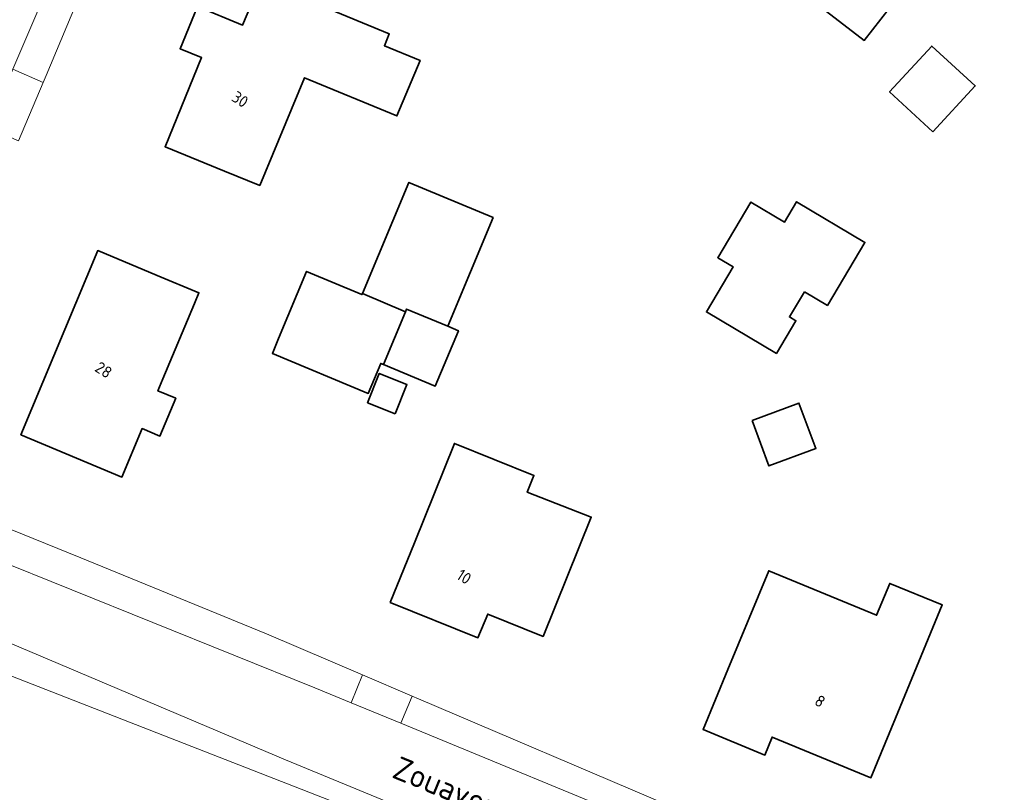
# Model space of a CAD drawing. Extents: x 184422 to 188298, y 343471 to 350189.
# Tile 138 of 256: x 186064 to 186140, y 347081 to 347142. Entities that reach past the tile are written whole.
import ezdxf
from ezdxf.enums import TextEntityAlignment as Align

# ---------------------------------------------------------------- set-up
doc = ezdxf.new("R2010")
doc.units = 0
for name, color, linetype, lineweight in [('B-WA-OG-TERREIN_ERF-GV', 252, 'Continuous', 18), ('B-WA-OG-TOPOGRAFIE-T18', 252, 'Continuous', 18), ('B-WA-VH-VERHARDING_ASFALT-GV', 252, 'Continuous', 18), ('B-WA-VH-VERHARDING_BETONSTRAATSTEEN-GV', 252, 'Continuous', 18), ('B-WA-VH-VERHARDING_HALFVERHARDING_GRIND-GV', 252, 'Continuous', 18), ('B-WE-OG-BEBOUWING-GV', 250, 'Continuous', 35), ('B-WE-OG-BEBOUWING-T18', 10, 'Continuous', 18)]:
    doc.layers.add(name, color=color, linetype=linetype, lineweight=lineweight)
doc.styles.add('NLCS-ISO-M1000-T18', font='NLCS-ISO.ttf', dxfattribs={"height": 1.8})
doc.styles.add('NLCS-ISO-M500-T18', font='NLCS-ISO.ttf', dxfattribs={"height": 0.9})

msp = doc.modelspace()

# ---------------------------------------------------------------- linework, layer by layer
at = {"layer": 'B-WA-OG-TERREIN_ERF-GV', "flags": 128}
for points in [[(186129.34, 347149.308), (186133.95, 347145.738), (186129.427, 347139.9), (186124.818, 347143.47)], [(186129.34, 347149.308), (186133.95, 347145.738), (186129.427, 347139.9), (186124.818, 347143.47)], [(186129.34, 347149.308), (186133.95, 347145.738), (186129.427, 347139.9), (186124.818, 347143.47)], [(186079.727, 347129.748), (186075.099, 347131.639), (186077.93, 347138.567), (186076.267, 347139.251), (186077.622, 347142.539), (186081.126, 347141.096), (186082.553, 347144.54), (186087.172, 347142.626), (186092.519, 347140.41), (186092.14, 347139.496), (186094.91, 347138.348), (186093.121, 347134.031), (186085.944, 347137.005), (186082.467, 347128.613)], [(186079.727, 347129.748), (186075.099, 347131.639), (186077.93, 347138.567), (186076.267, 347139.251), (186077.622, 347142.539), (186081.126, 347141.096), (186082.553, 347144.54), (186087.172, 347142.626), (186092.519, 347140.41), (186092.14, 347139.496), (186094.91, 347138.348), (186093.121, 347134.031), (186085.944, 347137.005), (186082.467, 347128.613)], [(186079.727, 347129.748), (186075.099, 347131.639), (186077.93, 347138.567), (186076.267, 347139.251), (186077.622, 347142.539), (186081.126, 347141.096), (186082.553, 347144.54), (186087.172, 347142.626), (186092.519, 347140.41), (186092.14, 347139.496), (186094.91, 347138.348), (186093.121, 347134.031), (186085.944, 347137.005), (186082.467, 347128.613)], [(186090.44, 347120.235), (186094.041, 347128.861), (186100.591, 347126.125), (186097.065, 347117.683), (186097.889, 347117.339), (186096.09, 347113.031), (186092.064, 347114.713), (186091.862, 347114.797), (186090.887, 347112.461), (186083.438, 347115.572), (186083.919, 347116.723), (186086.098, 347121.94), (186090.401, 347120.143)], [(186090.44, 347120.235), (186094.041, 347128.861), (186100.591, 347126.125), (186097.065, 347117.683), (186097.889, 347117.339), (186096.09, 347113.031), (186092.064, 347114.713), (186091.862, 347114.797), (186090.887, 347112.461), (186083.438, 347115.572), (186083.919, 347116.723), (186086.098, 347121.94), (186090.401, 347120.143)], [(186090.44, 347120.235), (186094.041, 347128.861), (186100.591, 347126.125), (186097.065, 347117.683), (186097.889, 347117.339), (186096.09, 347113.031), (186092.064, 347114.713), (186091.862, 347114.797), (186090.887, 347112.461), (186083.438, 347115.572), (186083.919, 347116.723), (186086.098, 347121.94), (186090.401, 347120.143)], [(186077.726, 347120.283), (186077.38, 347119.454), (186074.927, 347113.583), (186074.542, 347112.66), (186075.926, 347112.082), (186074.7, 347109.147), (186073.316, 347109.725), (186071.744, 347105.961), (186063.882, 347109.244), (186069.864, 347123.567), (186074.478, 347121.64)], [(186077.726, 347120.283), (186077.38, 347119.454), (186074.927, 347113.583), (186074.542, 347112.66), (186075.926, 347112.082), (186074.7, 347109.147), (186073.316, 347109.725), (186071.744, 347105.961), (186063.882, 347109.244), (186069.864, 347123.567), (186074.478, 347121.64)], [(186077.726, 347120.283), (186077.38, 347119.454), (186074.927, 347113.583), (186074.542, 347112.66), (186075.926, 347112.082), (186074.7, 347109.147), (186073.316, 347109.725), (186071.744, 347105.961), (186063.882, 347109.244), (186069.864, 347123.567), (186074.478, 347121.64)], [(186094.471, 347100.846), (186097.587, 347108.573), (186103.766, 347106.082), (186103.238, 347104.773), (186108.222, 347102.849), (186106.349, 347098.21), (186104.477, 347093.574), (186100.177, 347095.31), (186099.404, 347093.466), (186092.601, 347096.209)], [(186094.471, 347100.846), (186097.587, 347108.573), (186103.766, 347106.082), (186103.238, 347104.773), (186108.222, 347102.849), (186106.349, 347098.21), (186104.477, 347093.574), (186100.177, 347095.31), (186099.404, 347093.466), (186092.601, 347096.209)], [(186094.471, 347100.846), (186097.587, 347108.573), (186103.766, 347106.082), (186103.238, 347104.773), (186108.222, 347102.849), (186106.349, 347098.21), (186104.477, 347093.574), (186100.177, 347095.31), (186099.404, 347093.466), (186092.601, 347096.209)], [(186122.013, 347098.673), (186130.387, 347095.208), (186131.412, 347097.684), (186135.491, 347096.011), (186131.862, 347087.2), (186129.958, 347082.577), (186122.266, 347085.745), (186121.71, 347084.346), (186116.906, 347086.334), (186118.832, 347090.987)], [(186122.013, 347098.673), (186130.387, 347095.208), (186131.412, 347097.684), (186135.491, 347096.011), (186131.862, 347087.2), (186129.958, 347082.577), (186122.266, 347085.745), (186121.71, 347084.346), (186116.906, 347086.334), (186118.832, 347090.987)], [(186122.013, 347098.673), (186130.387, 347095.208), (186131.412, 347097.684), (186135.491, 347096.011), (186131.862, 347087.2), (186129.958, 347082.577), (186122.266, 347085.745), (186121.71, 347084.346), (186116.906, 347086.334), (186118.832, 347090.987)]]:
    msp.add_lwpolyline(points, close=True, dxfattribs=at)
for points in [[(186069.752, 347146.485), (186065.854, 347137.165), (186065.635, 347136.646), (186065.624, 347136.621), (186063.715, 347132.105)], [(186069.752, 347146.485), (186065.854, 347137.165), (186065.635, 347136.646), (186065.624, 347136.621), (186063.715, 347132.105)], [(186069.752, 347146.485), (186065.854, 347137.165), (186065.635, 347136.646), (186065.624, 347136.621), (186063.715, 347132.105)], [(186054.802, 347105.245), (186068.552, 347099.675), (186082.972, 347093.778), (186090.453, 347090.574), (186094.302, 347088.926), (186094.797, 347088.714), (186114.247, 347080.418), (186114.517, 347080.318), (186119.16, 347078.598), (186119.181, 347078.589), (186132.512, 347073.035), (186145.426, 347066.194)], [(186054.802, 347105.245), (186068.552, 347099.675), (186082.972, 347093.778), (186090.453, 347090.574), (186094.302, 347088.926), (186094.797, 347088.714), (186114.247, 347080.418), (186114.517, 347080.318), (186119.16, 347078.598), (186119.181, 347078.589), (186132.512, 347073.035), (186145.426, 347066.194)], [(186054.802, 347105.245), (186068.552, 347099.675), (186082.972, 347093.778), (186090.453, 347090.574), (186094.302, 347088.926), (186094.797, 347088.714), (186114.247, 347080.418), (186114.517, 347080.318), (186119.16, 347078.598), (186119.181, 347078.589), (186132.512, 347073.035), (186145.426, 347066.194)], [(186101.214, 347075.516), (186098.092, 347076.758), (186091.116, 347079.567), (186057.178, 347092.815)], [(186101.214, 347075.516), (186098.092, 347076.758), (186091.116, 347079.567), (186057.178, 347092.815)], [(186101.214, 347075.516), (186098.092, 347076.758), (186091.116, 347079.567), (186057.178, 347092.815)]]:
    msp.add_lwpolyline(points, dxfattribs=at)
at = {"layer": 'B-WA-VH-VERHARDING_ASFALT-GV', "flags": 128}
for points in [[(186051.896, 347111.286), (186052.095, 347111.195), (186059.717, 347129.236), (186060.822, 347131.862), (186061.359, 347133.105), (186063.262, 347137.662), (186065.525, 347142.92)], [(186051.896, 347111.286), (186052.095, 347111.195), (186059.717, 347129.236), (186060.822, 347131.862), (186061.359, 347133.105), (186063.262, 347137.662), (186065.525, 347142.92)], [(186051.896, 347111.286), (186052.095, 347111.195), (186059.717, 347129.236), (186060.822, 347131.862), (186061.359, 347133.105), (186063.262, 347137.662), (186065.525, 347142.92)], [(186127.931, 347072.585), (186118.488, 347076.477), (186113.761, 347078.425), (186093.409, 347086.812), (186089.548, 347088.403), (186086.729, 347089.565), (186055.233, 347102.275)], [(186127.931, 347072.585), (186118.488, 347076.477), (186113.761, 347078.425), (186093.409, 347086.812), (186089.548, 347088.403), (186086.729, 347089.565), (186055.233, 347102.275)], [(186127.931, 347072.585), (186118.488, 347076.477), (186113.761, 347078.425), (186093.409, 347086.812), (186089.548, 347088.403), (186086.729, 347089.565), (186055.233, 347102.275)], [(186052.978, 347097.529), (186053.939, 347097.156), (186053.864, 347096.938), (186084.45, 347083.981), (186100.284, 347077.447)], [(186052.978, 347097.529), (186053.939, 347097.156), (186053.864, 347096.938), (186084.45, 347083.981), (186100.284, 347077.447)], [(186052.978, 347097.529), (186053.939, 347097.156), (186053.864, 347096.938), (186084.45, 347083.981), (186100.284, 347077.447)]]:
    msp.add_lwpolyline(points, dxfattribs=at)
at = {"layer": 'B-WA-VH-VERHARDING_BETONSTRAATSTEEN-GV', "flags": 128}
for points in [[(186065.635, 347136.646), (186063.262, 347137.662), (186061.359, 347133.105), (186063.715, 347132.105), (186065.624, 347136.621)], [(186065.635, 347136.646), (186063.262, 347137.662), (186061.359, 347133.105), (186063.715, 347132.105), (186065.624, 347136.621)], [(186065.635, 347136.646), (186063.262, 347137.662), (186061.359, 347133.105), (186063.715, 347132.105), (186065.624, 347136.621)], [(186089.548, 347088.403), (186093.409, 347086.812), (186094.302, 347088.926), (186090.453, 347090.574)], [(186089.548, 347088.403), (186093.409, 347086.812), (186094.302, 347088.926), (186090.453, 347090.574)], [(186089.548, 347088.403), (186093.409, 347086.812), (186094.302, 347088.926), (186090.453, 347090.574)]]:
    msp.add_lwpolyline(points, close=True, dxfattribs=at)
at = {"layer": 'B-WA-VH-VERHARDING_HALFVERHARDING_GRIND-GV', "flags": 128}
for points in [[(186065.525, 347142.92), (186063.262, 347137.662), (186065.635, 347136.646), (186065.854, 347137.165), (186069.752, 347146.485), (186069.756, 347146.492), (186070.575, 347147.954), (186073.23, 347152.691), (186081.194, 347164.683), (186081.329, 347164.853), (186081.349, 347164.878)], [(186065.525, 347142.92), (186063.262, 347137.662), (186065.635, 347136.646), (186065.854, 347137.165), (186069.752, 347146.485), (186069.756, 347146.492), (186070.575, 347147.954), (186073.23, 347152.691), (186081.194, 347164.683), (186081.329, 347164.853), (186081.349, 347164.878)], [(186065.525, 347142.92), (186063.262, 347137.662), (186065.635, 347136.646), (186065.854, 347137.165), (186069.752, 347146.485), (186069.756, 347146.492), (186070.575, 347147.954), (186073.23, 347152.691), (186081.194, 347164.683), (186081.329, 347164.853), (186081.349, 347164.878)], [(186055.233, 347102.275), (186086.729, 347089.565), (186089.548, 347088.403), (186090.453, 347090.574), (186082.972, 347093.778), (186068.552, 347099.675), (186054.802, 347105.245), (186054.021, 347106.485), (186053.722, 347108.05), (186054.315, 347110.067)], [(186055.233, 347102.275), (186086.729, 347089.565), (186089.548, 347088.403), (186090.453, 347090.574), (186082.972, 347093.778), (186068.552, 347099.675), (186054.802, 347105.245), (186054.021, 347106.485), (186053.722, 347108.05), (186054.315, 347110.067)], [(186055.233, 347102.275), (186086.729, 347089.565), (186089.548, 347088.403), (186090.453, 347090.574), (186082.972, 347093.778), (186068.552, 347099.675), (186054.802, 347105.245), (186054.021, 347106.485), (186053.722, 347108.05), (186054.315, 347110.067)], [(186045.294, 347094.311), (186047.66, 347093.309), (186048.099, 347094.377), (186048.625, 347095.229), (186049.81, 347095.932), (186054.049, 347094.663), (186057.178, 347092.815), (186091.116, 347079.567), (186098.092, 347076.758), (186100.284, 347077.447), (186084.45, 347083.981), (186053.864, 347096.938)], [(186045.294, 347094.311), (186047.66, 347093.309), (186048.099, 347094.377), (186048.625, 347095.229), (186049.81, 347095.932), (186054.049, 347094.663), (186057.178, 347092.815), (186091.116, 347079.567), (186098.092, 347076.758), (186100.284, 347077.447), (186084.45, 347083.981), (186053.864, 347096.938)], [(186045.294, 347094.311), (186047.66, 347093.309), (186048.099, 347094.377), (186048.625, 347095.229), (186049.81, 347095.932), (186054.049, 347094.663), (186057.178, 347092.815), (186091.116, 347079.567), (186098.092, 347076.758), (186100.284, 347077.447), (186084.45, 347083.981), (186053.864, 347096.938)]]:
    msp.add_lwpolyline(points, dxfattribs=at)
msp.add_lwpolyline([(186114.517, 347080.318), (186114.247, 347080.418), (186094.797, 347088.714), (186094.302, 347088.926), (186093.409, 347086.812), (186113.761, 347078.425), (186114.295, 347079.763)], close=True, dxfattribs=at)
msp.add_lwpolyline([(186114.517, 347080.318), (186114.247, 347080.418), (186094.797, 347088.714), (186094.302, 347088.926), (186093.409, 347086.812), (186113.761, 347078.425), (186114.295, 347079.763)], close=True, dxfattribs=at)
msp.add_lwpolyline([(186114.517, 347080.318), (186114.247, 347080.418), (186094.797, 347088.714), (186094.302, 347088.926), (186093.409, 347086.812), (186113.761, 347078.425), (186114.295, 347079.763)], close=True, dxfattribs=at)
at = {"layer": 'B-WE-OG-BEBOUWING-GV', "flags": 128}
for points in [[(186124.818, 347143.47), (186129.427, 347139.9), (186133.95, 347145.738), (186129.34, 347149.308)], [(186124.818, 347143.47), (186129.427, 347139.9), (186133.95, 347145.738), (186129.34, 347149.308)], [(186124.818, 347143.47), (186129.427, 347139.9), (186133.95, 347145.738), (186129.34, 347149.308)], [(186082.467, 347128.613), (186085.944, 347137.005), (186093.121, 347134.031), (186094.91, 347138.348), (186092.14, 347139.496), (186092.519, 347140.41), (186087.172, 347142.626), (186082.553, 347144.54), (186081.126, 347141.096), (186077.622, 347142.539), (186076.267, 347139.251), (186077.93, 347138.567), (186075.099, 347131.639), (186079.727, 347129.748)], [(186082.467, 347128.613), (186085.944, 347137.005), (186093.121, 347134.031), (186094.91, 347138.348), (186092.14, 347139.496), (186092.519, 347140.41), (186087.172, 347142.626), (186082.553, 347144.54), (186081.126, 347141.096), (186077.622, 347142.539), (186076.267, 347139.251), (186077.93, 347138.567), (186075.099, 347131.639), (186079.727, 347129.748)], [(186082.467, 347128.613), (186085.944, 347137.005), (186093.121, 347134.031), (186094.91, 347138.348), (186092.14, 347139.496), (186092.519, 347140.41), (186087.172, 347142.626), (186082.553, 347144.54), (186081.126, 347141.096), (186077.622, 347142.539), (186076.267, 347139.251), (186077.93, 347138.567), (186075.099, 347131.639), (186079.727, 347129.748)], [(186134.776, 347132.794), (186138.055, 347136.365), (186134.678, 347139.466), (186131.399, 347135.896)], [(186134.776, 347132.794), (186138.055, 347136.365), (186134.678, 347139.466), (186131.399, 347135.896)], [(186134.776, 347132.794), (186138.055, 347136.365), (186134.678, 347139.466), (186131.399, 347135.896)], [(186093.781, 347118.815), (186093.866, 347119.019), (186097.065, 347117.683), (186100.591, 347126.125), (186094.041, 347128.861), (186090.44, 347120.235)], [(186093.781, 347118.815), (186093.866, 347119.019), (186097.065, 347117.683), (186100.591, 347126.125), (186094.041, 347128.861), (186090.44, 347120.235)], [(186093.781, 347118.815), (186093.866, 347119.019), (186097.065, 347117.683), (186100.591, 347126.125), (186094.041, 347128.861), (186090.44, 347120.235)], [(186124.785, 347120.368), (186126.567, 347119.307), (186129.483, 347124.203), (186124.177, 347127.362), (186123.237, 347125.784), (186120.625, 347127.339), (186118.047, 347123.01), (186119.253, 347122.292), (186117.173, 347118.799), (186122.603, 347115.566), (186124.12, 347118.114), (186123.62, 347118.412)], [(186124.785, 347120.368), (186126.567, 347119.307), (186129.483, 347124.203), (186124.177, 347127.362), (186123.237, 347125.784), (186120.625, 347127.339), (186118.047, 347123.01), (186119.253, 347122.292), (186117.173, 347118.799), (186122.603, 347115.566), (186124.12, 347118.114), (186123.62, 347118.412)], [(186124.785, 347120.368), (186126.567, 347119.307), (186129.483, 347124.203), (186124.177, 347127.362), (186123.237, 347125.784), (186120.625, 347127.339), (186118.047, 347123.01), (186119.253, 347122.292), (186117.173, 347118.799), (186122.603, 347115.566), (186124.12, 347118.114), (186123.62, 347118.412)], [(186063.882, 347109.244), (186071.744, 347105.961), (186073.316, 347109.725), (186074.7, 347109.147), (186075.926, 347112.082), (186074.542, 347112.66), (186074.927, 347113.583), (186077.38, 347119.454), (186077.726, 347120.283), (186074.478, 347121.64), (186069.864, 347123.567)], [(186063.882, 347109.244), (186071.744, 347105.961), (186073.316, 347109.725), (186074.7, 347109.147), (186075.926, 347112.082), (186074.542, 347112.66), (186074.927, 347113.583), (186077.38, 347119.454), (186077.726, 347120.283), (186074.478, 347121.64), (186069.864, 347123.567)], [(186063.882, 347109.244), (186071.744, 347105.961), (186073.316, 347109.725), (186074.7, 347109.147), (186075.926, 347112.082), (186074.542, 347112.66), (186074.927, 347113.583), (186077.38, 347119.454), (186077.726, 347120.283), (186074.478, 347121.64), (186069.864, 347123.567)], [(186093.781, 347118.815), (186090.44, 347120.235), (186090.401, 347120.143), (186086.098, 347121.94), (186083.919, 347116.723), (186083.438, 347115.572), (186090.887, 347112.461), (186091.862, 347114.797), (186092.064, 347114.713)], [(186093.781, 347118.815), (186090.44, 347120.235), (186090.401, 347120.143), (186086.098, 347121.94), (186083.919, 347116.723), (186083.438, 347115.572), (186090.887, 347112.461), (186091.862, 347114.797), (186092.064, 347114.713)], [(186093.781, 347118.815), (186090.44, 347120.235), (186090.401, 347120.143), (186086.098, 347121.94), (186083.919, 347116.723), (186083.438, 347115.572), (186090.887, 347112.461), (186091.862, 347114.797), (186092.064, 347114.713)], [(186092.064, 347114.713), (186096.09, 347113.031), (186097.889, 347117.339), (186097.065, 347117.683), (186093.866, 347119.019), (186093.781, 347118.815)], [(186092.064, 347114.713), (186096.09, 347113.031), (186097.889, 347117.339), (186097.065, 347117.683), (186093.866, 347119.019), (186093.781, 347118.815)], [(186092.064, 347114.713), (186096.09, 347113.031), (186097.889, 347117.339), (186097.065, 347117.683), (186093.866, 347119.019), (186093.781, 347118.815)], [(186092.984, 347110.869), (186093.898, 347113.152), (186091.747, 347114.013), (186090.833, 347111.73)], [(186092.984, 347110.869), (186093.898, 347113.152), (186091.747, 347114.013), (186090.833, 347111.73)], [(186092.984, 347110.869), (186093.898, 347113.152), (186091.747, 347114.013), (186090.833, 347111.73)], [(186120.712, 347110.355), (186122.027, 347106.818), (186125.675, 347108.174), (186124.361, 347111.711)], [(186120.712, 347110.355), (186122.027, 347106.818), (186125.675, 347108.174), (186124.361, 347111.711)], [(186120.712, 347110.355), (186122.027, 347106.818), (186125.675, 347108.174), (186124.361, 347111.711)], [(186092.601, 347096.209), (186099.404, 347093.466), (186100.177, 347095.31), (186104.477, 347093.574), (186106.349, 347098.21), (186108.222, 347102.849), (186103.238, 347104.773), (186103.766, 347106.082), (186097.587, 347108.573), (186094.471, 347100.846)], [(186092.601, 347096.209), (186099.404, 347093.466), (186100.177, 347095.31), (186104.477, 347093.574), (186106.349, 347098.21), (186108.222, 347102.849), (186103.238, 347104.773), (186103.766, 347106.082), (186097.587, 347108.573), (186094.471, 347100.846)], [(186092.601, 347096.209), (186099.404, 347093.466), (186100.177, 347095.31), (186104.477, 347093.574), (186106.349, 347098.21), (186108.222, 347102.849), (186103.238, 347104.773), (186103.766, 347106.082), (186097.587, 347108.573), (186094.471, 347100.846)], [(186118.832, 347090.987), (186116.906, 347086.334), (186121.71, 347084.346), (186122.266, 347085.745), (186129.958, 347082.577), (186131.862, 347087.2), (186135.491, 347096.011), (186131.412, 347097.684), (186130.387, 347095.208), (186122.013, 347098.673)], [(186118.832, 347090.987), (186116.906, 347086.334), (186121.71, 347084.346), (186122.266, 347085.745), (186129.958, 347082.577), (186131.862, 347087.2), (186135.491, 347096.011), (186131.412, 347097.684), (186130.387, 347095.208), (186122.013, 347098.673)], [(186118.832, 347090.987), (186116.906, 347086.334), (186121.71, 347084.346), (186122.266, 347085.745), (186129.958, 347082.577), (186131.862, 347087.2), (186135.491, 347096.011), (186131.412, 347097.684), (186130.387, 347095.208), (186122.013, 347098.673)]]:
    msp.add_lwpolyline(points, close=True, dxfattribs=at)

# ---------------------------------------------------------------- texts
at = {"layer": 'B-WA-OG-TOPOGRAFIE-T18', "style": 'NLCS-ISO-M1000-T18'}
msp.add_text('Zouavenweg', height=1.8, rotation=337.7, dxfattribs=at).set_placement((186098.773, 347080.799), align=Align.MIDDLE)
msp.add_text('Zouavenweg', height=1.8, rotation=337.7, dxfattribs=at).set_placement((186098.773, 347080.799), align=Align.MIDDLE)
msp.add_text('Zouavenweg', height=1.8, rotation=337.7, dxfattribs=at).set_placement((186098.773, 347080.799), align=Align.MIDDLE)
at = {"layer": 'B-WE-OG-BEBOUWING-T18', "style": 'NLCS-ISO-M500-T18'}
for s, p in [('30', (186080.927, 347135.327)), ('30', (186080.927, 347135.327)), ('30', (186080.927, 347135.327)), ('28', (186070.324, 347114.29)), ('28', (186070.324, 347114.29)), ('28', (186070.324, 347114.29)), ('10', (186098.336, 347098.21)), ('10', (186098.336, 347098.21)), ('10', (186098.336, 347098.21)), ('8', (186125.998, 347088.534)), ('8', (186125.998, 347088.534)), ('8', (186125.998, 347088.534))]:
    msp.add_text(s, height=0.9, rotation=327.1, dxfattribs=at).set_placement(p, align=Align.MIDDLE)

doc.saveas('drawing.dxf')
